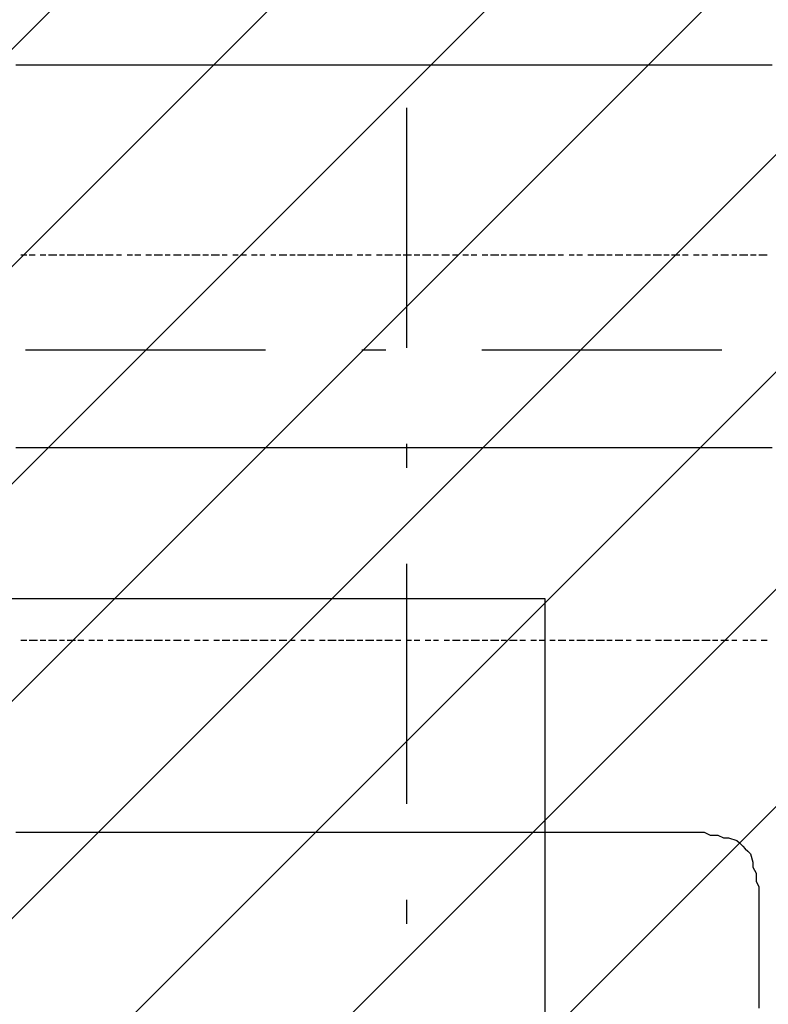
# Model space of a CAD drawing. Extents: x 997 to 109698, y 921 to 94021.
# Tile 231 of 256: x 34089 to 35258, y 21291 to 22829. Entities that reach past the tile are written whole.
import ezdxf

# ---------------------------------------------------------------- set-up
doc = ezdxf.new("R2010")
doc.units = 0
doc.header["$MEASUREMENT"] = 0
for name, color, linetype in [('12', 7, 'CONTINUOUS'), ('28', 7, 'CONTINUOUS'), ('39', 7, 'CONTINUOUS')]:
    doc.layers.add(name, color=color, linetype=linetype)

msp = doc.modelspace()

# ---------------------------------------------------------------- linework, layer by layer
at = {"layer": '12', "color": 1}
for p, q in [((34090.601607, 22757.953237), (34082.601607, 22757.953237)), ((34103.601607, 22757.953237), (34090.601607, 22757.953237)), ((34112.601607, 22757.953237), (34103.601607, 22757.953237)), ((34120.601607, 22757.953237), (34112.601607, 22757.953237)), ((34133.601607, 22757.953237), (34120.601607, 22757.953237)), ((34141.601607, 22757.953237), (34133.601607, 22757.953237)), ((34150.601607, 22757.953237), (34141.601607, 22757.953237)), ((34162.601607, 22757.953237), (34150.601607, 22757.953237)), ((34171.601607, 22757.953237), (34162.601607, 22757.953237)), ((34179.601607, 22757.953237), (34171.601607, 22757.953237)), ((34192.601607, 22757.953237), (34179.601607, 22757.953237)), ((34201.601607, 22757.953237), (34192.601607, 22757.953237)), ((34209.601607, 22757.953237), (34201.601607, 22757.953237)), ((34222.601607, 22757.953237), (34209.601607, 22757.953237)), ((34230.601607, 22757.953237), (34222.601607, 22757.953237)), ((34243.601607, 22757.953237), (34230.601607, 22757.953237)), ((34251.601607, 22757.953237), (34243.601607, 22757.953237)), ((34260.601607, 22757.953237), (34251.601607, 22757.953237)), ((34272.601607, 22757.953237), (34260.601607, 22757.953237)), ((34281.601607, 22757.953237), (34272.601607, 22757.953237)), ((34289.601607, 22757.953237), (34281.601607, 22757.953237)), ((34302.601607, 22757.953237), (34289.601607, 22757.953237)), ((34311.601607, 22757.953237), (34302.601607, 22757.953237)), ((34319.601607, 22757.953237), (34311.601607, 22757.953237)), ((34332.601607, 22757.953237), (34319.601607, 22757.953237)), ((34340.601607, 22757.953237), (34332.601607, 22757.953237)), ((34353.601607, 22757.953237), (34340.601607, 22757.953237)), ((34361.601607, 22757.953237), (34353.601607, 22757.953237)), ((34370.601607, 22757.953237), (34361.601607, 22757.953237)), ((34383.601607, 22757.953237), (34370.601607, 22757.953237)), ((34391.601607, 22757.953237), (34383.601607, 22757.953237)), ((34400.601607, 22757.953237), (34391.601607, 22757.953237)), ((34412.601607, 22757.953237), (34400.601607, 22757.953237)), ((34421.601607, 22757.953237), (34412.601607, 22757.953237)), ((34429.601607, 22757.953237), (34421.601607, 22757.953237)), ((34442.601607, 22757.953237), (34429.601607, 22757.953237)), ((34450.601607, 22757.953237), (34442.601607, 22757.953237)), ((34463.601607, 22757.953237), (34450.601607, 22757.953237)), ((34471.601607, 22757.953237), (34463.601607, 22757.953237)), ((34480.601607, 22757.953237), (34471.601607, 22757.953237)), ((34493.601607, 22757.953237), (34480.601607, 22757.953237)), ((34501.601607, 22757.953237), (34493.601607, 22757.953237)), ((34510.601607, 22757.953237), (34501.601607, 22757.953237)), ((34522.601607, 22757.953237), (34510.601607, 22757.953237)), ((34531.601607, 22757.953237), (34522.601607, 22757.953237)), ((34539.601607, 22757.953237), (34531.601607, 22757.953237)), ((34552.601607, 22757.953237), (34539.601607, 22757.953237)), ((34560.601607, 22757.953237), (34552.601607, 22757.953237)), ((34573.601607, 22757.953237), (34560.601607, 22757.953237)), ((34582.601607, 22757.953237), (34573.601607, 22757.953237)), ((34590.601607, 22757.953237), (34582.601607, 22757.953237)), ((34603.601607, 22757.953237), (34590.601607, 22757.953237)), ((34611.601607, 22757.953237), (34603.601607, 22757.953237)), ((34620.601607, 22757.953237), (34611.601607, 22757.953237)), ((34632.601607, 22757.953237), (34620.601607, 22757.953237)), ((34641.601607, 22757.953237), (34632.601607, 22757.953237)), ((34649.601607, 22757.953237), (34641.601607, 22757.953237)), ((34662.601607, 22757.953237), (34649.601607, 22757.953237)), ((34670.601607, 22757.953237), (34662.601607, 22757.953237)), ((34683.601607, 22757.953237), (34670.601607, 22757.953237)), ((34692.601607, 22757.953237), (34683.601607, 22757.953237)), ((34700.601607, 22757.953237), (34692.601607, 22757.953237)), ((34713.601607, 22757.953237), (34700.601607, 22757.953237)), ((34721.601607, 22757.953237), (34713.601607, 22757.953237)), ((34730.601607, 22757.953237), (34721.601607, 22757.953237)), ((34742.601607, 22757.953237), (34730.601607, 22757.953237)), ((34751.601607, 22757.953237), (34742.601607, 22757.953237)), ((34759.601607, 22757.953237), (34751.601607, 22757.953237)), ((34772.601607, 22757.953237), (34759.601607, 22757.953237)), ((34780.601607, 22757.953237), (34772.601607, 22757.953237)), ((34789.601607, 22757.953237), (34780.601607, 22757.953237)), ((34802.601607, 22757.953237), (34789.601607, 22757.953237)), ((34810.601607, 22757.953237), (34802.601607, 22757.953237)), ((34823.601607, 22757.953237), (34810.601607, 22757.953237)), ((34831.601607, 22757.953237), (34823.601607, 22757.953237)), ((34840.601607, 22757.953237), (34831.601607, 22757.953237)), ((34853.601607, 22757.953237), (34840.601607, 22757.953237)), ((34861.601607, 22757.953237), (34853.601607, 22757.953237)), ((34869.601607, 22757.953237), (34861.601607, 22757.953237)), ((34882.601607, 22757.953237), (34869.601607, 22757.953237)), ((34891.601607, 22757.953237), (34882.601607, 22757.953237)), ((34899.601607, 22757.953237), (34891.601607, 22757.953237)), ((34912.601607, 22757.953237), (34899.601607, 22757.953237)), ((34920.601607, 22757.953237), (34912.601607, 22757.953237)), ((34933.601607, 22757.953237), (34920.601607, 22757.953237)), ((34941.601607, 22757.953237), (34933.601607, 22757.953237)), ((34950.601607, 22757.953237), (34941.601607, 22757.953237)), ((34963.601607, 22757.953237), (34950.601607, 22757.953237)), ((34971.601607, 22757.953237), (34963.601607, 22757.953237)), ((34979.601607, 22757.953237), (34971.601607, 22757.953237)), ((34992.601607, 22757.953237), (34979.601607, 22757.953237)), ((35001.601607, 22757.953237), (34992.601607, 22757.953237)), ((35009.601607, 22757.953237), (35001.601607, 22757.953237)), ((35022.601607, 22757.953237), (35009.601607, 22757.953237)), ((35030.601607, 22757.953237), (35022.601607, 22757.953237)), ((35043.601607, 22757.953237), (35030.601607, 22757.953237)), ((35051.601607, 22757.953237), (35043.601607, 22757.953237)), ((35060.601607, 22757.953237), (35051.601607, 22757.953237)), ((35073.601607, 22757.953237), (35060.601607, 22757.953237)), ((35081.601607, 22757.953237), (35073.601607, 22757.953237)), ((35090.601607, 22757.953237), (35081.601607, 22757.953237)), ((35102.601607, 22757.953237), (35090.601607, 22757.953237)), ((35111.601607, 22757.953237), (35102.601607, 22757.953237)), ((35119.601607, 22757.953237), (35111.601607, 22757.953237)), ((35132.601607, 22757.953237), (35119.601607, 22757.953237)), ((35140.601607, 22757.953237), (35132.601607, 22757.953237)), ((35153.601607, 22757.953237), (35140.601607, 22757.953237)), ((35162.601607, 22757.953237), (35153.601607, 22757.953237)), ((35170.601607, 22757.953237), (35162.601607, 22757.953237)), ((35183.601607, 22757.953237), (35170.601607, 22757.953237)), ((35191.601607, 22757.953237), (35183.601607, 22757.953237)), ((35200.601607, 22757.953237), (35191.601607, 22757.953237)), ((35212.601607, 22757.953237), (35200.601607, 22757.953237)), ((35221.601607, 22757.953237), (35212.601607, 22757.953237)), ((35229.601607, 22757.953237), (35221.601607, 22757.953237)), ((35242.601607, 22757.953237), (35229.601607, 22757.953237)), ((35250.601607, 22757.953237), (35242.601607, 22757.953237)), ((35263.601607, 22757.953237), (35250.601607, 22757.953237)), ((34082.601607, 22160.953237), (34090.601607, 22160.953237)), ((34090.601607, 22160.953237), (34103.601607, 22160.953237)), ((34103.601607, 22160.953237), (34112.601607, 22160.953237)), ((34112.601607, 22160.953237), (34120.601607, 22160.953237)), ((34120.601607, 22160.953237), (34133.601607, 22160.953237)), ((34133.601607, 22160.953237), (34141.601607, 22160.953237)), ((34141.601607, 22160.953237), (34154.601607, 22160.953237)), ((34154.601607, 22160.953237), (34162.601607, 22160.953237)), ((34162.601607, 22160.953237), (34171.601607, 22160.953237)), ((34171.601607, 22160.953237), (34184.601607, 22160.953237)), ((34184.601607, 22160.953237), (34192.601607, 22160.953237)), ((34192.601607, 22160.953237), (34201.601607, 22160.953237)), ((34201.601607, 22160.953237), (34213.601607, 22160.953237)), ((34213.601607, 22160.953237), (34222.601607, 22160.953237)), ((34222.601607, 22160.953237), (34230.601607, 22160.953237)), ((34230.601607, 22160.953237), (34243.601607, 22160.953237)), ((34243.601607, 22160.953237), (34251.601607, 22160.953237)), ((34251.601607, 22160.953237), (34264.601607, 22160.953237)), ((34264.601607, 22160.953237), (34272.601607, 22160.953237)), ((34272.601607, 22160.953237), (34281.601607, 22160.953237)), ((34281.601607, 22160.953237), (34294.601607, 22160.953237)), ((34294.601607, 22160.953237), (34302.601607, 22160.953237)), ((34302.601607, 22160.953237), (34311.601607, 22160.953237)), ((34311.601607, 22160.953237), (34323.601607, 22160.953237)), ((34323.601607, 22160.953237), (34332.601607, 22160.953237)), ((34332.601607, 22160.953237), (34340.601607, 22160.953237)), ((34340.601607, 22160.953237), (34353.601607, 22160.953237)), ((34353.601607, 22160.953237), (34361.601607, 22160.953237)), ((34361.601607, 22160.953237), (34374.601607, 22160.953237)), ((34374.601607, 22160.953237), (34383.601607, 22160.953237)), ((34383.601607, 22160.953237), (34391.601607, 22160.953237)), ((34391.601607, 22160.953237), (34404.601607, 22160.953237)), ((34404.601607, 22160.953237), (34412.601607, 22160.953237)), ((34412.601607, 22160.953237), (34421.601607, 22160.953237)), ((34421.601607, 22160.953237), (34433.601607, 22160.953237)), ((34433.601607, 22160.953237), (34442.601607, 22160.953237)), ((34442.601607, 22160.953237), (34450.601607, 22160.953237)), ((34450.601607, 22160.953237), (34463.601607, 22160.953237)), ((34463.601607, 22160.953237), (34471.601607, 22160.953237)), ((34471.601607, 22160.953237), (34480.601607, 22160.953237)), ((34480.601607, 22160.953237), (34493.601607, 22160.953237)), ((34493.601607, 22160.953237), (34501.601607, 22160.953237)), ((34501.601607, 22160.953237), (34514.601607, 22160.953237)), ((34514.601607, 22160.953237), (34522.601607, 22160.953237)), ((34522.601607, 22160.953237), (34531.601607, 22160.953237)), ((34531.601607, 22160.953237), (34543.601607, 22160.953237)), ((34543.601607, 22160.953237), (34552.601607, 22160.953237)), ((34552.601607, 22160.953237), (34560.601607, 22160.953237)), ((34560.601607, 22160.953237), (34573.601607, 22160.953237)), ((34573.601607, 22160.953237), (34582.601607, 22160.953237)), ((34582.601607, 22160.953237), (34590.601607, 22160.953237)), ((34590.601607, 22160.953237), (34603.601607, 22160.953237)), ((34603.601607, 22160.953237), (34611.601607, 22160.953237)), ((34611.601607, 22160.953237), (34624.601607, 22160.953237)), ((34624.601607, 22160.953237), (34632.601607, 22160.953237)), ((34632.601607, 22160.953237), (34641.601607, 22160.953237)), ((34641.601607, 22160.953237), (34654.601607, 22160.953237)), ((34654.601607, 22160.953237), (34662.601607, 22160.953237)), ((34662.601607, 22160.953237), (34670.601607, 22160.953237)), ((34670.601607, 22160.953237), (34683.601607, 22160.953237)), ((34683.601607, 22160.953237), (34692.601607, 22160.953237)), ((34692.601607, 22160.953237), (34700.601607, 22160.953237)), ((34700.601607, 22160.953237), (34713.601607, 22160.953237)), ((34713.601607, 22160.953237), (34721.601607, 22160.953237)), ((34721.601607, 22160.953237), (34734.601607, 22160.953237)), ((34734.601607, 22160.953237), (34742.601607, 22160.953237)), ((34742.601607, 22160.953237), (34751.601607, 22160.953237)), ((34751.601607, 22160.953237), (34764.601607, 22160.953237)), ((34764.601607, 22160.953237), (34772.601607, 22160.953237)), ((34772.601607, 22160.953237), (34780.601607, 22160.953237)), ((34780.601607, 22160.953237), (34793.601607, 22160.953237)), ((34793.601607, 22160.953237), (34802.601607, 22160.953237)), ((34802.601607, 22160.953237), (34810.601607, 22160.953237)), ((34810.601607, 22160.953237), (34823.601607, 22160.953237)), ((34823.601607, 22160.953237), (34831.601607, 22160.953237)), ((34831.601607, 22160.953237), (34844.601607, 22160.953237)), ((34844.601607, 22160.953237), (34853.601607, 22160.953237)), ((34853.601607, 22160.953237), (34861.601607, 22160.953237)), ((34861.601607, 22160.953237), (34874.601607, 22160.953237)), ((34874.601607, 22160.953237), (34882.601607, 22160.953237)), ((34882.601607, 22160.953237), (34891.601607, 22160.953237)), ((34891.601607, 22160.953237), (34903.601607, 22160.953237)), ((34903.601607, 22160.953237), (34912.601607, 22160.953237)), ((34912.601607, 22160.953237), (34920.601607, 22160.953237)), ((34920.601607, 22160.953237), (34933.601607, 22160.953237)), ((34933.601607, 22160.953237), (34941.601607, 22160.953237)), ((34941.601607, 22160.953237), (34954.601607, 22160.953237)), ((34954.601607, 22160.953237), (34963.601607, 22160.953237)), ((34963.601607, 22160.953237), (34971.601607, 22160.953237)), ((34971.601607, 22160.953237), (34984.601607, 22160.953237)), ((34984.601607, 22160.953237), (34992.601607, 22160.953237)), ((34992.601607, 22160.953237), (35001.601607, 22160.953237)), ((35001.601607, 22160.953237), (35013.601607, 22160.953237)), ((35013.601607, 22160.953237), (35022.601607, 22160.953237)), ((35022.601607, 22160.953237), (35030.601607, 22160.953237)), ((35030.601607, 22160.953237), (35043.601607, 22160.953237)), ((35043.601607, 22160.953237), (35051.601607, 22160.953237)), ((35051.601607, 22160.953237), (35060.601607, 22160.953237)), ((35060.601607, 22160.953237), (35073.601607, 22160.953237)), ((35073.601607, 22160.953237), (35081.601607, 22160.953237)), ((35081.601607, 22160.953237), (35094.601607, 22160.953237)), ((35094.601607, 22160.953237), (35102.601607, 22160.953237)), ((35102.601607, 22160.953237), (35111.601607, 22160.953237)), ((35111.601607, 22160.953237), (35123.601607, 22160.953237)), ((35123.601607, 22160.953237), (35132.601607, 22160.953237)), ((35132.601607, 22160.953237), (35140.601607, 22160.953237)), ((35140.601607, 22160.953237), (35153.601607, 22160.953237)), ((35153.601607, 22160.953237), (35162.601607, 22160.953237)), ((35162.601607, 22160.953237), (35170.601607, 22160.953237)), ((35170.601607, 22160.953237), (35183.601607, 22160.953237)), ((35183.601607, 22160.953237), (35191.601607, 22160.953237)), ((35191.601607, 22160.953237), (35204.601607, 22160.953237)), ((35204.601607, 22160.953237), (35212.601607, 22160.953237)), ((35212.601607, 22160.953237), (35221.601607, 22160.953237)), ((35221.601607, 22160.953237), (35233.601607, 22160.953237)), ((35233.601607, 22160.953237), (35242.601607, 22160.953237)), ((35242.601607, 22160.953237), (35250.601607, 22160.953237)), ((35250.601607, 22160.953237), (35263.601607, 22160.953237)), ((34082.601607, 21559.953237), (34095.601607, 21559.953237)), ((34095.601607, 21559.953237), (34103.601607, 21559.953237)), ((34103.601607, 21559.953237), (34112.601607, 21559.953237)), ((34112.601607, 21559.953237), (34124.601607, 21559.953237)), ((34124.601607, 21559.953237), (34133.601607, 21559.953237)), ((34133.601607, 21559.953237), (34146.601607, 21559.953237)), ((34146.601607, 21559.953237), (34154.601607, 21559.953237)), ((34154.601607, 21559.953237), (34162.601607, 21559.953237)), ((34162.601607, 21559.953237), (34175.601607, 21559.953237)), ((34175.601607, 21559.953237), (34184.601607, 21559.953237)), ((34184.601607, 21559.953237), (34192.601607, 21559.953237)), ((34192.601607, 21559.953237), (34205.601607, 21559.953237)), ((34205.601607, 21559.953237), (34213.601607, 21559.953237)), ((34213.601607, 21559.953237), (34222.601607, 21559.953237)), ((34222.601607, 21559.953237), (34234.601607, 21559.953237)), ((34234.601607, 21559.953237), (34243.601607, 21559.953237)), ((34243.601607, 21559.953237), (34256.601607, 21559.953237)), ((34256.601607, 21559.953237), (34264.601607, 21559.953237)), ((34264.601607, 21559.953237), (34272.601607, 21559.953237)), ((34272.601607, 21559.953237), (34285.601607, 21559.953237)), ((34285.601607, 21559.953237), (34294.601607, 21559.953237)), ((34294.601607, 21559.953237), (34302.601607, 21559.953237)), ((34302.601607, 21559.953237), (34315.601607, 21559.953237)), ((34315.601607, 21559.953237), (34323.601607, 21559.953237)), ((34323.601607, 21559.953237), (34332.601607, 21559.953237)), ((34332.601607, 21559.953237), (34345.601607, 21559.953237)), ((34345.601607, 21559.953237), (34353.601607, 21559.953237)), ((34353.601607, 21559.953237), (34366.601607, 21559.953237)), ((34366.601607, 21559.953237), (34374.601607, 21559.953237)), ((34374.601607, 21559.953237), (34383.601607, 21559.953237)), ((34383.601607, 21559.953237), (34395.601607, 21559.953237)), ((34395.601607, 21559.953237), (34404.601607, 21559.953237)), ((34404.601607, 21559.953237), (34412.601607, 21559.953237)), ((34412.601607, 21559.953237), (34425.601607, 21559.953237)), ((34425.601607, 21559.953237), (34433.601607, 21559.953237)), ((34433.601607, 21559.953237), (34442.601607, 21559.953237)), ((34442.601607, 21559.953237), (34455.601607, 21559.953237)), ((34455.601607, 21559.953237), (34463.601607, 21559.953237)), ((34463.601607, 21559.953237), (34476.601607, 21559.953237)), ((34476.601607, 21559.953237), (34484.601607, 21559.953237)), ((34484.601607, 21559.953237), (34493.601607, 21559.953237)), ((34493.601607, 21559.953237), (34505.601607, 21559.953237)), ((34505.601607, 21559.953237), (34514.601607, 21559.953237)), ((34514.601607, 21559.953237), (34522.601607, 21559.953237)), ((34522.601607, 21559.953237), (34535.601607, 21559.953237)), ((34535.601607, 21559.953237), (34543.601607, 21559.953237)), ((34543.601607, 21559.953237), (34552.601607, 21559.953237)), ((34552.601607, 21559.953237), (34565.601607, 21559.953237)), ((34565.601607, 21559.953237), (34573.601607, 21559.953237)), ((34573.601607, 21559.953237), (34586.601607, 21559.953237)), ((34586.601607, 21559.953237), (34594.601607, 21559.953237)), ((34594.601607, 21559.953237), (34603.601607, 21559.953237)), ((34603.601607, 21559.953237), (34615.601607, 21559.953237)), ((34615.601607, 21559.953237), (34624.601607, 21559.953237)), ((34624.601607, 21559.953237), (34632.601607, 21559.953237)), ((34632.601607, 21559.953237), (34645.601607, 21559.953237)), ((34645.601607, 21559.953237), (34654.601607, 21559.953237)), ((34654.601607, 21559.953237), (34662.601607, 21559.953237)), ((34662.601607, 21559.953237), (34675.601607, 21559.953237)), ((34675.601607, 21559.953237), (34683.601607, 21559.953237)), ((34683.601607, 21559.953237), (34692.601607, 21559.953237)), ((34692.601607, 21559.953237), (34704.601607, 21559.953237)), ((34704.601607, 21559.953237), (34713.601607, 21559.953237)), ((34713.601607, 21559.953237), (34726.601607, 21559.953237)), ((34726.601607, 21559.953237), (34734.601607, 21559.953237)), ((34734.601607, 21559.953237), (34742.601607, 21559.953237)), ((34742.601607, 21559.953237), (34755.601607, 21559.953237)), ((34755.601607, 21559.953237), (34764.601607, 21559.953237)), ((34764.601607, 21559.953237), (34772.601607, 21559.953237)), ((34772.601607, 21559.953237), (34785.601607, 21559.953237)), ((34785.601607, 21559.953237), (34793.601607, 21559.953237)), ((34793.601607, 21559.953237), (34802.601607, 21559.953237)), ((34802.601607, 21559.953237), (34814.601607, 21559.953237)), ((34814.601607, 21559.953237), (34823.601607, 21559.953237)), ((34823.601607, 21559.953237), (34836.601607, 21559.953237)), ((34836.601607, 21559.953237), (34844.601607, 21559.953237)), ((34844.601607, 21559.953237), (34853.601607, 21559.953237)), ((34853.601607, 21559.953237), (34865.601607, 21559.953237)), ((34865.601607, 21559.953237), (34874.601607, 21559.953237)), ((34874.601607, 21559.953237), (34882.601607, 21559.953237)), ((34882.601607, 21559.953237), (34895.601607, 21559.953237)), ((34895.601607, 21559.953237), (34903.601607, 21559.953237)), ((34903.601607, 21559.953237), (34912.601607, 21559.953237)), ((34912.601607, 21559.953237), (34924.601607, 21559.953237)), ((34924.601607, 21559.953237), (34933.601607, 21559.953237)), ((34933.601607, 21559.953237), (34946.601607, 21559.953237)), ((34946.601607, 21559.953237), (34954.601607, 21559.953237)), ((34954.601607, 21559.953237), (34963.601607, 21559.953237)), ((34963.601607, 21559.953237), (34975.601607, 21559.953237)), ((34975.601607, 21559.953237), (34984.601607, 21559.953237)), ((34984.601607, 21559.953237), (34992.601607, 21559.953237)), ((34992.601607, 21559.953237), (35005.601607, 21559.953237)), ((35005.601607, 21559.953237), (35013.601607, 21559.953237)), ((35013.601607, 21559.953237), (35022.601607, 21559.953237)), ((35022.601607, 21559.953237), (35035.601607, 21559.953237)), ((35035.601607, 21559.953237), (35043.601607, 21559.953237)), ((35043.601607, 21559.953237), (35047.601607, 21559.953237)), ((35047.601607, 21559.953237), (35060.601607, 21559.953237)), ((35060.601607, 21559.953237), (35068.601607, 21559.953237)), ((35068.601607, 21559.953237), (35077.601607, 21559.953237)), ((35077.601607, 21559.953237), (35090.601607, 21559.953237)), ((35090.601607, 21559.953237), (35098.601607, 21559.953237)), ((35098.601607, 21559.953237), (35111.601607, 21559.953237)), ((35111.601607, 21559.953237), (35119.601607, 21559.953237)), ((35119.601607, 21559.953237), (35128.601607, 21559.953237)), ((35128.601607, 21559.953237), (35140.601607, 21559.953237)), ((35140.601607, 21559.953237), (35149.601607, 21559.953237)), ((35149.601607, 21559.953237), (35157.601607, 21559.953237)), ((35170.601607, 21554.953237), (35178.601607, 21554.953237)), ((35178.601607, 21554.953237), (35187.601607, 21550.953237)), ((35187.601607, 21550.953237), (35195.601607, 21550.953237)), ((35195.601607, 21550.953237), (35208.601607, 21546.953237)), ((35217.601607, 21537.953237), (35221.601607, 21533.953237)), ((35229.601607, 21525.953237), (35233.601607, 21512.953237)), ((35233.601607, 21512.953237), (35233.601607, 21504.953237)), ((35233.601607, 21504.953237), (35238.601607, 21495.953237)), ((35238.601607, 21495.953237), (35238.601607, 21487.953237)), ((35242.601607, 21474.953237), (35242.601607, 21466.953237)), ((35242.601607, 21466.953237), (35242.601607, 21457.953237)), ((35242.601607, 21457.953237), (35242.601607, 21444.953237)), ((35242.601607, 21444.953237), (35242.601607, 21436.953237)), ((35242.601607, 21436.953237), (35242.601607, 21427.953237)), ((35242.601607, 21427.953237), (35242.601607, 21415.953237)), ((35242.601607, 21415.953237), (35242.601607, 21406.953237)), ((35242.601607, 21406.953237), (35242.601607, 21394.953237)), ((35242.601607, 21394.953237), (35242.601607, 21385.953237)), ((35242.601607, 21385.953237), (35242.601607, 21377.953237)), ((35242.601607, 21377.953237), (35242.601607, 21364.953237)), ((35242.601607, 21364.953237), (35242.601607, 21360.953237)), ((35242.601607, 21360.953237), (35242.601607, 21355.953237)), ((35242.601607, 21355.953237), (35242.601607, 21343.953237)), ((35242.601607, 21343.953237), (35242.601607, 21334.953237)), ((35242.601607, 21334.953237), (35242.601607, 21326.953237)), ((35242.601607, 21326.953237), (35242.601607, 21313.953237)), ((35242.601607, 21313.953237), (35242.601607, 21305.953237)), ((35242.601607, 21305.953237), (35242.601607, 21296.953237)), ((35242.601607, 21296.953237), (35242.601607, 21284.953237))]:
    msp.add_line(p, q, dxfattribs=at)
at = {"layer": '12', "color": 5}
for p, q in [((34099.601607, 22460.953237), (34090.601607, 22460.953237)), ((34112.601607, 22460.953237), (34103.601607, 22460.953237)), ((34129.601607, 22460.953237), (34120.601607, 22460.953237)), ((34146.601607, 22460.953237), (34133.601607, 22460.953237)), ((34158.601607, 22460.953237), (34150.601607, 22460.953237)), ((34175.601607, 22460.953237), (34162.601607, 22460.953237)), ((34188.601607, 22460.953237), (34179.601607, 22460.953237)), ((34205.601607, 22460.953237), (34192.601607, 22460.953237)), ((34218.601607, 22460.953237), (34209.601607, 22460.953237)), ((34234.601607, 22460.953237), (34222.601607, 22460.953237)), ((34247.601607, 22460.953237), (34239.601607, 22460.953237)), ((34264.601607, 22460.953237), (34256.601607, 22460.953237)), ((34277.601607, 22460.953237), (34268.601607, 22460.953237)), ((34294.601607, 22460.953237), (34285.601607, 22460.953237)), ((34311.601607, 22460.953237), (34298.601607, 22460.953237)), ((34323.601607, 22460.953237), (34315.601607, 22460.953237)), ((34340.601607, 22460.953237), (34328.601607, 22460.953237)), ((34353.601607, 22460.953237), (34345.601607, 22460.953237)), ((34370.601607, 22460.953237), (34357.601607, 22460.953237)), ((34383.601607, 22460.953237), (34374.601607, 22460.953237)), ((34400.601607, 22460.953237), (34387.601607, 22460.953237)), ((34412.601607, 22460.953237), (34404.601607, 22460.953237)), ((34429.601607, 22460.953237), (34421.601607, 22460.953237)), ((34442.601607, 22460.953237), (34433.601607, 22460.953237)), ((34459.601607, 22460.953237), (34450.601607, 22460.953237)), ((34471.601607, 22460.953237), (34463.601607, 22460.953237)), ((34488.601607, 22460.953237), (34480.601607, 22460.953237)), ((34505.601607, 22460.953237), (34493.601607, 22460.953237)), ((34518.601607, 22460.953237), (34510.601607, 22460.953237)), ((34535.601607, 22460.953237), (34522.601607, 22460.953237)), ((34548.601607, 22460.953237), (34539.601607, 22460.953237)), ((34565.601607, 22460.953237), (34552.601607, 22460.953237)), ((34577.601607, 22460.953237), (34569.601607, 22460.953237)), ((34594.601607, 22460.953237), (34582.601607, 22460.953237)), ((34607.601607, 22460.953237), (34598.601607, 22460.953237)), ((34624.601607, 22460.953237), (34615.601607, 22460.953237)), ((34637.601607, 22460.953237), (34628.601607, 22460.953237)), ((34654.601607, 22460.953237), (34645.601607, 22460.953237)), ((34670.601607, 22460.953237), (34658.601607, 22460.953237)), ((34683.601607, 22460.953237), (34675.601607, 22460.953237)), ((34700.601607, 22460.953237), (34687.601607, 22460.953237)), ((34713.601607, 22460.953237), (34704.601607, 22460.953237)), ((34730.601607, 22460.953237), (34717.601607, 22460.953237)), ((34742.601607, 22460.953237), (34734.601607, 22460.953237)), ((34759.601607, 22460.953237), (34747.601607, 22460.953237)), ((34772.601607, 22460.953237), (34764.601607, 22460.953237)), ((34789.601607, 22460.953237), (34780.601607, 22460.953237)), ((34802.601607, 22460.953237), (34793.601607, 22460.953237)), ((34819.601607, 22460.953237), (34810.601607, 22460.953237)), ((34836.601607, 22460.953237), (34823.601607, 22460.953237)), ((34848.601607, 22460.953237), (34840.601607, 22460.953237)), ((34865.601607, 22460.953237), (34853.601607, 22460.953237)), ((34878.601607, 22460.953237), (34869.601607, 22460.953237)), ((34895.601607, 22460.953237), (34882.601607, 22460.953237)), ((34908.601607, 22460.953237), (34899.601607, 22460.953237)), ((34924.601607, 22460.953237), (34912.601607, 22460.953237)), ((34937.601607, 22460.953237), (34929.601607, 22460.953237)), ((34954.601607, 22460.953237), (34946.601607, 22460.953237)), ((34967.601607, 22460.953237), (34958.601607, 22460.953237)), ((34984.601607, 22460.953237), (34975.601607, 22460.953237)), ((35001.601607, 22460.953237), (34988.601607, 22460.953237)), ((35013.601607, 22460.953237), (35005.601607, 22460.953237)), ((35030.601607, 22460.953237), (35018.601607, 22460.953237)), ((35043.601607, 22460.953237), (35035.601607, 22460.953237)), ((35060.601607, 22460.953237), (35047.601607, 22460.953237)), ((35073.601607, 22460.953237), (35064.601607, 22460.953237)), ((35090.601607, 22460.953237), (35077.601607, 22460.953237)), ((35102.601607, 22460.953237), (35094.601607, 22460.953237)), ((35119.601607, 22460.953237), (35106.601607, 22460.953237)), ((35132.601607, 22460.953237), (35123.601607, 22460.953237)), ((35149.601607, 22460.953237), (35140.601607, 22460.953237)), ((35162.601607, 22460.953237), (35153.601607, 22460.953237)), ((35178.601607, 22460.953237), (35170.601607, 22460.953237)), ((35195.601607, 22460.953237), (35183.601607, 22460.953237)), ((35208.601607, 22460.953237), (35200.601607, 22460.953237)), ((35225.601607, 22460.953237), (35212.601607, 22460.953237)), ((35238.601607, 22460.953237), (35229.601607, 22460.953237)), ((35255.601607, 22460.953237), (35242.601607, 22460.953237)), ((34090.601607, 21859.953237), (34099.601607, 21859.953237)), ((34103.601607, 21859.953237), (34116.601607, 21859.953237)), ((34120.601607, 21859.953237), (34129.601607, 21859.953237)), ((34133.601607, 21859.953237), (34146.601607, 21859.953237)), ((34150.601607, 21859.953237), (34158.601607, 21859.953237)), ((34162.601607, 21859.953237), (34175.601607, 21859.953237)), ((34179.601607, 21859.953237), (34188.601607, 21859.953237)), ((34196.601607, 21859.953237), (34205.601607, 21859.953237)), ((34209.601607, 21859.953237), (34218.601607, 21859.953237)), ((34226.601607, 21859.953237), (34234.601607, 21859.953237)), ((34239.601607, 21859.953237), (34251.601607, 21859.953237)), ((34256.601607, 21859.953237), (34264.601607, 21859.953237)), ((34268.601607, 21859.953237), (34281.601607, 21859.953237)), ((34285.601607, 21859.953237), (34294.601607, 21859.953237)), ((34298.601607, 21859.953237), (34311.601607, 21859.953237)), ((34315.601607, 21859.953237), (34323.601607, 21859.953237)), ((34328.601607, 21859.953237), (34340.601607, 21859.953237)), ((34345.601607, 21859.953237), (34353.601607, 21859.953237)), ((34361.601607, 21859.953237), (34370.601607, 21859.953237)), ((34374.601607, 21859.953237), (34383.601607, 21859.953237)), ((34391.601607, 21859.953237), (34400.601607, 21859.953237)), ((34404.601607, 21859.953237), (34416.601607, 21859.953237)), ((34421.601607, 21859.953237), (34429.601607, 21859.953237)), ((34433.601607, 21859.953237), (34446.601607, 21859.953237)), ((34450.601607, 21859.953237), (34459.601607, 21859.953237)), ((34463.601607, 21859.953237), (34476.601607, 21859.953237)), ((34480.601607, 21859.953237), (34488.601607, 21859.953237)), ((34493.601607, 21859.953237), (34505.601607, 21859.953237)), ((34510.601607, 21859.953237), (34518.601607, 21859.953237)), ((34527.601607, 21859.953237), (34535.601607, 21859.953237)), ((34539.601607, 21859.953237), (34548.601607, 21859.953237)), ((34556.601607, 21859.953237), (34565.601607, 21859.953237)), ((34569.601607, 21859.953237), (34582.601607, 21859.953237)), ((34586.601607, 21859.953237), (34594.601607, 21859.953237)), ((34598.601607, 21859.953237), (34611.601607, 21859.953237)), ((34615.601607, 21859.953237), (34624.601607, 21859.953237)), ((34628.601607, 21859.953237), (34641.601607, 21859.953237)), ((34645.601607, 21859.953237), (34654.601607, 21859.953237)), ((34658.601607, 21859.953237), (34670.601607, 21859.953237)), ((34675.601607, 21859.953237), (34683.601607, 21859.953237)), ((34692.601607, 21859.953237), (34700.601607, 21859.953237)), ((34704.601607, 21859.953237), (34713.601607, 21859.953237)), ((34721.601607, 21859.953237), (34730.601607, 21859.953237)), ((34734.601607, 21859.953237), (34742.601607, 21859.953237)), ((34751.601607, 21859.953237), (34759.601607, 21859.953237)), ((34764.601607, 21859.953237), (34776.601607, 21859.953237)), ((34780.601607, 21859.953237), (34789.601607, 21859.953237)), ((34793.601607, 21859.953237), (34806.601607, 21859.953237)), ((34810.601607, 21859.953237), (34819.601607, 21859.953237)), ((34823.601607, 21859.953237), (34836.601607, 21859.953237)), ((34840.601607, 21859.953237), (34848.601607, 21859.953237)), ((34853.601607, 21859.953237), (34865.601607, 21859.953237)), ((34869.601607, 21859.953237), (34878.601607, 21859.953237)), ((34886.601607, 21859.953237), (34895.601607, 21859.953237)), ((34899.601607, 21859.953237), (34908.601607, 21859.953237)), ((34916.601607, 21859.953237), (34924.601607, 21859.953237)), ((34929.601607, 21859.953237), (34941.601607, 21859.953237)), ((34946.601607, 21859.953237), (34954.601607, 21859.953237)), ((34958.601607, 21859.953237), (34971.601607, 21859.953237)), ((34975.601607, 21859.953237), (34984.601607, 21859.953237)), ((34988.601607, 21859.953237), (35001.601607, 21859.953237)), ((35005.601607, 21859.953237), (35013.601607, 21859.953237)), ((35018.601607, 21859.953237), (35030.601607, 21859.953237)), ((35035.601607, 21859.953237), (35043.601607, 21859.953237)), ((35051.601607, 21859.953237), (35060.601607, 21859.953237)), ((35064.601607, 21859.953237), (35073.601607, 21859.953237)), ((35081.601607, 21859.953237), (35090.601607, 21859.953237)), ((35094.601607, 21859.953237), (35106.601607, 21859.953237)), ((35111.601607, 21859.953237), (35119.601607, 21859.953237)), ((35123.601607, 21859.953237), (35136.601607, 21859.953237)), ((35140.601607, 21859.953237), (35149.601607, 21859.953237)), ((35153.601607, 21859.953237), (35166.601607, 21859.953237)), ((35170.601607, 21859.953237), (35178.601607, 21859.953237)), ((35183.601607, 21859.953237), (35195.601607, 21859.953237)), ((35200.601607, 21859.953237), (35208.601607, 21859.953237)), ((35217.601607, 21859.953237), (35225.601607, 21859.953237)), ((35229.601607, 21859.953237), (35238.601607, 21859.953237)), ((35246.601607, 21859.953237), (35255.601607, 21859.953237))]:
    msp.add_line(p, q, dxfattribs=at)
at = {"layer": '12', "color": 1}
for points in [[(35157.601607, 21559.953237), (35166.601607, 21554.953237), (35170.601607, 21554.953237)], [(35208.601607, 21546.953237), (35212.601607, 21542.953237), (35217.601607, 21537.953237)], [(35221.601607, 21533.953237), (35225.601607, 21529.953237), (35229.601607, 21525.953237)], [(35238.601607, 21487.953237), (35238.601607, 21482.953237), (35242.601607, 21474.953237)]]:
    msp.add_lwpolyline(points, dxfattribs=at)
at = {"layer": '28', "color": 2}
for p, q in [((29497.636205, 18203.8623), (36497.636205, 25203.8623)), ((29497.636205, 17864.451046), (36497.636205, 24864.451046)), ((29497.636205, 17525.039791), (36497.636205, 24525.039791)), ((29497.636205, 17185.628536), (36497.636205, 24185.628536)), ((29497.636205, 16846.217281), (36497.636205, 23846.217281)), ((29497.636205, 16506.806026), (36497.636205, 23506.806026)), ((29497.636205, 16167.394771), (36497.636205, 23167.394771)), ((29497.636205, 15827.983516), (36497.636205, 22827.983516))]:
    msp.add_line(p, q, dxfattribs=at)
at = {"layer": '28', "color": 4}
for p, q in [((34692.601607, 22691.453237), (34692.601607, 22316.453237)), ((34472.636205, 22312.953237), (34097.636205, 22312.953237)), ((35185.136205, 22312.953237), (34810.136205, 22312.953237)), ((34692.601607, 21978.953237), (34692.601607, 21603.953237))]:
    msp.add_line(p, q, dxfattribs=at)
at = {"layer": '28', "color": 4, "linetype": 'Continuous'}
for p, q in [((34660.136205, 22312.953237), (34622.636205, 22312.953237)), ((34692.601607, 22166.453237), (34692.601607, 22128.953237)), ((34692.601607, 21453.953237), (34692.601607, 21416.453237))]:
    msp.add_line(p, q, dxfattribs=at)
at = {"layer": '39', "color": 141, "linetype": 'Continuous'}
for p, q in [((33408.573121, 21925.061927), (34908.573121, 21925.061927)), ((34908.573121, 21925.061927), (34908.573121, 18925.061927))]:
    msp.add_line(p, q, dxfattribs=at)

doc.saveas('drawing.dxf')
